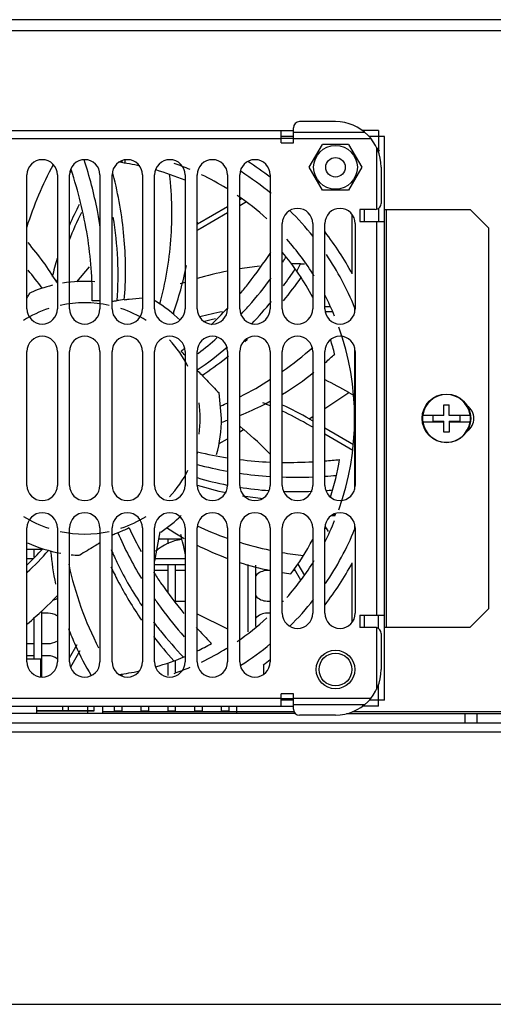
# Model space of a CAD drawing. Header units: millimetres. Extents: x 0 to 1800, y 0 to 1500.
# Tile 5 of 27: x 723 to 801, y 0 to 162. Entities that reach past the tile are written whole.
import ezdxf

# ---------------------------------------------------------------- set-up
doc = ezdxf.new("R2010")
doc.units = ezdxf.units.MM
doc.header["$LTSCALE"] = 99
doc.layers.get('0').update_dxf_attribs({"linetype": 'CONTINUOUS'})
doc.layers.add('00_COMPONENTS', color=7, linetype='CONTINUOUS')

msp = doc.modelspace()

# ---------------------------------------------------------------- linework, layer by layer
at = {"color": 7, "linetype": 'CONTINUOUS'}
msp.add_line((0, 0), (1800, 0), dxfattribs=at)
at = {"layer": '00_COMPONENTS', "color": 3, "linetype": 'CONTINUOUS'}
for p, q in [((515.67, 161.75), (830.07, 161.75)), ((767.7, 141.5), (767.7, 144)), ((774.62, 145), (768.7, 145)), ((699.07, 143.55), (767.7, 143.55)), ((765.7, 141.5), (765.7, 143.55)), ((781.67, 143.55), (779.01, 143.55)), ((782.67, 49.95), (782.67, 142.55)), ((765.7, 141.5), (767.7, 141.5)), ((782.12, 137.5), (782.12, 131.57)), ((723.87, 114.25), (723.87, 136.25)), ((728.87, 136.25), (728.87, 114.25)), ((730.87, 114.25), (730.87, 136.25)), ((735.87, 136.25), (735.87, 114.25)), ((737.87, 114.25), (737.87, 136.25)), ((742.87, 136.25), (742.87, 114.25)), ((744.87, 114.25), (744.87, 136.25)), ((749.87, 136.25), (749.87, 114.25)), ((751.87, 114.25), (751.87, 136.25)), ((756.87, 136.25), (756.87, 114.25)), ((758.87, 114.25), (758.87, 136.25)), ((763.87, 136.25), (763.87, 114.25)), ((781.12, 130.57), (778.62, 130.57)), ((778.62, 130.57), (778.62, 128.57)), ((781.12, 130.57), (781.37, 130.6)), ((782.67, 130.55), (796.77, 130.55)), ((799.77, 127.55), (796.77, 130.55)), ((765.87, 114.25), (765.87, 128.25)), ((770.87, 128.25), (770.87, 114.25)), ((772.87, 114.25), (772.87, 128.25)), ((777.87, 128.25), (777.87, 114.25)), ((778.62, 128.57), (782.67, 128.57)), ((799.77, 127.55), (799.77, 64.95)), ((723.87, 85.25), (723.87, 107.25)), ((728.87, 107.25), (728.87, 85.25)), ((730.87, 85.25), (730.87, 107.25)), ((735.87, 107.25), (735.87, 85.25)), ((737.87, 85.25), (737.87, 107.25)), ((742.87, 107.25), (742.87, 85.25)), ((744.87, 85.25), (744.87, 107.25)), ((749.87, 107.25), (749.87, 85.25)), ((751.87, 85.25), (751.87, 107.25)), ((756.87, 107.25), (756.87, 85.25)), ((758.87, 85.25), (758.87, 107.25)), ((763.87, 107.25), (763.87, 85.25)), ((765.87, 85.25), (765.87, 107.25)), ((770.87, 107.25), (770.87, 85.25)), ((772.87, 85.25), (772.87, 107.25)), ((777.87, 107.25), (777.87, 85.25)), ((774.59, 80.25), (773.9, 80.25)), ((774.2, 80.45), (774.68, 80.45)), ((723.87, 56.25), (723.87, 78.25)), ((728.87, 78.25), (728.87, 56.25)), ((730.87, 56.25), (730.87, 78.25)), ((735.87, 78.25), (735.87, 56.25)), ((737.87, 56.25), (737.87, 78.25)), ((742.87, 78.25), (742.87, 56.25)), ((744.87, 56.25), (744.87, 78.25)), ((749.87, 78.25), (749.87, 56.25)), ((751.87, 56.25), (751.87, 78.25)), ((756.87, 78.25), (756.87, 56.25)), ((758.87, 56.25), (758.87, 78.25)), ((763.87, 78.25), (763.87, 56.25)), ((765.87, 64.25), (765.87, 78.25)), ((770.87, 78.25), (770.87, 64.25)), ((772.87, 64.25), (772.87, 78.25)), ((777.87, 78.25), (777.87, 64.25)), ((723.87, 73.25), (724.86, 73.25)), ((744.87, 72.25), (749.87, 72.25)), ((747.07, 71.25), (744.87, 71.25)), ((749.87, 71.25), (748.27, 71.25)), ((763.87, 71.25), (763.37, 71.25)), ((768.01, 71.25), (767.68, 71.25)), ((748.27, 66.25), (749.87, 66.25)), ((763.37, 66.25), (763.87, 66.25)), ((765.87, 66.25), (766.08, 66.25)), ((799.77, 64.95), (796.77, 61.95)), ((727.37, 64.25), (726.27, 64.25)), ((763.87, 64.25), (763.37, 64.25)), ((778.62, 63.92), (782.67, 63.92)), ((778.62, 63.92), (778.62, 61.92)), ((781.12, 61.92), (778.62, 61.92)), ((781.37, 61.89), (781.12, 61.92)), ((782.67, 61.95), (796.77, 61.95)), ((782.12, 60.92), (782.12, 55)), ((723.87, 59.25), (725.07, 59.25)), ((726.27, 59.25), (727.37, 59.25)), ((725.07, 57.25), (723.87, 57.25)), ((727.37, 57.25), (726.27, 57.25)), ((767.7, 51), (765.7, 51)), ((765.7, 48.95), (765.7, 51)), ((767.7, 48.5), (767.7, 51)), ((699.07, 48.95), (767.7, 48.95)), ((781.67, 48.95), (779.01, 48.95)), ((774.62, 47.5), (768.7, 47.5)), ((797.87, 46.25), (825.87, 46.25)), ((519.67, 44.75), (826.07, 44.75))]:
    msp.add_line(p, q, dxfattribs=at)
at = {"layer": '00_COMPONENTS', "color": 9, "linetype": 'CONTINUOUS'}
for p, q in [((531.87, 159.95), (813.87, 159.95)), ((767.7, 143.27), (779.41, 143.27)), ((701.07, 142.25), (765.7, 142.25)), ((767.7, 142.25), (780.43, 142.25)), ((781.37, 140.76), (781.37, 130.6)), ((731.15, 136.64), (730.97, 136.9)), ((782.97, 130.55), (782.97, 61.95)), ((751.92, 128.19), (751.87, 128.85)), ((781.37, 128.57), (781.37, 63.92)), ((768.26, 120.43), (768.86, 121.64)), ((739.88, 115.75), (739.92, 116.27)), ((748.01, 113.34), (748.01, 113.94)), ((752.68, 103.32), (753.11, 103.61)), ((772.87, 97.87), (776.8, 100.5)), ((770.31, 96.16), (770.87, 96.54)), ((758.87, 94.05), (759.51, 94.41)), ((755.49, 92.12), (756.87, 92.91)), ((772.88, 78.2), (773.11, 78.21)), ((751.87, 64.16), (756.87, 61.7)), ((781.37, 61.89), (781.37, 51.73)), ((765.7, 50.25), (701.07, 50.25)), ((780.43, 50.25), (767.7, 50.25)), ((779.41, 49.22), (767.7, 49.22)), ((767.81, 48.05), (736.37, 48.05)), ((810.27, 48.05), (777.4, 48.05))]:
    msp.add_line(p, q, dxfattribs=at)
at = {"layer": '00_COMPONENTS', "color": 7, "linetype": 'CONTINUOUS'}
for p, q in [((767.7, 142.55), (765.7, 142.55)), ((782.67, 142.55), (780.17, 142.55)), ((781.67, 143.55), (781.67, 140)), ((767.7, 142.25), (765.7, 142.25)), ((770.31, 137.5), (772.47, 141.23)), ((776.78, 141.23), (772.47, 141.23)), ((776.78, 141.23), (778.94, 137.5)), ((739.47, 138.57), (739.47, 138.21)), ((740.02, 138.14), (740.02, 138.71)), ((772.47, 133.76), (770.31, 137.5)), ((778.94, 137.5), (776.78, 133.76)), ((738.07, 136.29), (738.03, 136.45)), ((751.87, 136.25), (751.97, 136.3)), ((776.78, 133.76), (772.47, 133.76)), ((751.92, 128.19), (756.87, 131.05)), ((758.87, 132.21), (759.17, 132.38)), ((759.97, 131.8), (758.87, 131.17)), ((756.87, 130.02), (752.37, 127.41)), ((777.37, 119.99), (777.37, 129.74)), ((779.37, 128.57), (779.37, 130.57)), ((781.67, 130.74), (781.67, 128.57)), ((768.86, 121.64), (769.5, 121.64)), ((732.09, 118.67), (734.15, 121.13)), ((772.87, 114.64), (773.78, 114.64)), ((774.18, 113.74), (772.93, 113.74)), ((777.77, 114.48), (777.77, 113.59)), ((777.77, 107.9), (777.77, 84.59)), ((755.87, 96.25), (755.48, 100.43)), ((776.8, 100.5), (777.57, 100.05)), ((792.42, 98.5), (793.32, 98.5)), ((792.42, 96.7), (792.42, 98.5)), ((793.32, 96.7), (793.32, 98.5)), ((770.31, 96.16), (770.87, 95.84)), ((788.97, 96.8), (792.42, 96.8)), ((788.97, 95.7), (792.42, 95.7)), ((792.42, 96.7), (790.62, 96.7)), ((790.62, 96.7), (790.62, 95.8)), ((790.62, 95.8), (792.42, 95.8)), ((792.42, 94), (792.42, 95.8)), ((793.32, 96.8), (796.78, 96.8)), ((795.12, 96.7), (793.32, 96.7)), ((793.32, 95.8), (795.12, 95.8)), ((793.32, 95.8), (793.32, 94)), ((793.32, 95.7), (796.78, 95.7)), ((795.12, 95.8), (795.12, 96.7)), ((758.87, 94.95), (759.51, 94.41)), ((770.87, 94.8), (769.86, 95.38)), ((772.87, 94.68), (777.57, 91.97)), ((793.32, 94), (792.42, 94)), ((777.46, 90.99), (772.87, 93.64)), ((745.73, 77.64), (744.87, 72.78)), ((773.11, 78.21), (773.43, 77.65)), ((777.77, 78.9), (777.77, 78.01)), ((745.52, 76.45), (749.28, 76.45)), ((747.07, 75.67), (747.07, 76.45)), ((723.87, 74.75), (726.37, 74.75)), ((725.07, 73.46), (725.07, 74.75)), ((726.27, 74.75), (726.27, 74.65)), ((744.96, 73.25), (749.87, 73.25)), ((747.07, 67.68), (747.07, 72.25)), ((748.27, 72.25), (748.27, 66.26)), ((760.27, 61.21), (760.27, 72.25)), ((761.47, 72.14), (761.47, 62.08)), ((768.93, 69.65), (767.86, 71.5)), ((768.43, 72.32), (769.51, 70.45)), ((777.37, 62.75), (777.37, 72.5)), ((725.07, 56.75), (725.07, 63.6)), ((726.27, 64.61), (726.27, 53.76)), ((779.37, 61.92), (779.37, 63.92)), ((781.67, 61.75), (781.67, 63.92)), ((730.87, 56.92), (732.12, 59.09)), ((723.87, 56.75), (726.17, 56.75)), ((726.17, 53.76), (726.17, 56.75)), ((732.58, 58.08), (731.03, 55.4)), ((747.07, 54.01), (747.07, 56.1)), ((748.27, 56.5), (748.27, 54.54)), ((762.75, 55.79), (762.75, 54.17)), ((739.47, 54.26), (739.47, 53.92)), ((781.67, 48.95), (781.67, 52.49)), ((765.7, 50.25), (767.7, 50.25)), ((725.47, 47.75), (725.47, 48.95)), ((729.77, 48.25), (729.77, 48.95)), ((730.67, 48.95), (730.67, 48.25)), ((733.87, 47.75), (733.87, 48.95)), ((734.87, 48.95), (734.87, 48.15)), ((736.37, 47.75), (736.37, 48.95)), ((738.27, 48.15), (738.27, 48.95)), ((739.47, 48.95), (739.47, 48.15)), ((742.67, 48.15), (742.67, 48.95)), ((743.87, 48.95), (743.87, 48.15)), ((747.07, 48.15), (747.07, 48.95)), ((748.27, 48.95), (748.27, 48.15)), ((751.47, 48.15), (751.47, 48.95)), ((752.67, 48.95), (752.67, 48.15)), ((755.87, 48.15), (755.87, 48.95)), ((757.07, 48.95), (757.07, 48.15)), ((758.37, 47.75), (758.37, 48.95)), ((767.7, 49.95), (765.7, 49.95)), ((782.67, 49.95), (780.17, 49.95)), ((768.04, 47.75), (698.73, 47.75)), ((725.47, 48.25), (734.87, 48.25)), ((734.87, 48.15), (725.47, 48.15)), ((739.47, 48.15), (738.27, 48.15)), ((743.87, 48.15), (742.67, 48.15)), ((748.27, 48.15), (747.07, 48.15)), ((752.67, 48.15), (751.47, 48.15)), ((757.07, 48.15), (755.87, 48.15)), ((776.44, 47.75), (825.87, 47.75)), ((795.87, 47.75), (795.87, 46.25)), ((797.87, 47.75), (797.87, 46.25)), ((547.87, 46.25), (797.87, 46.25))]:
    msp.add_line(p, q, dxfattribs=at)
at = {"layer": '00_COMPONENTS', "color": 3, "linetype": 'CONTINUOUS'}
for centre, radius in [((774.62, 137.5), 3.6), ((774.62, 55), 2.7)]:
    msp.add_circle(centre, radius, dxfattribs=at)
at = {"layer": '00_COMPONENTS', "color": 7, "linetype": 'CONTINUOUS'}
for centre, radius in [((774.62, 137.5), 1.6), ((792.87, 96.25), 4), ((774.62, 55), 3.17)]:
    msp.add_circle(centre, radius, dxfattribs=at)
at = {"layer": '00_COMPONENTS', "color": 3, "linetype": 'CONTINUOUS'}
for centre, radius, start, end in [((768.7, 144), 1, 90, 180), ((774.62, 137.5), 7.5, 0, 90), ((726.37, 136.25), 2.5, 0, 180), ((733.37, 136.25), 2.5, 0, 180), ((740.37, 136.25), 2.5, 0, 180), ((747.37, 136.25), 2.5, 0, 180), ((754.37, 136.25), 2.5, 0, 180), ((761.37, 136.25), 2.5, 0, 180), ((781.12, 131.57), 1, 284.4775, 360), ((768.37, 128.25), 2.5, 0, 180), ((775.37, 128.25), 2.5, 0, 180), ((726.37, 114.25), 2.5, 180, 360), ((733.37, 114.25), 2.5, 180, 360), ((740.37, 114.25), 2.5, 180, 360), ((747.37, 114.25), 2.5, 180, 360), ((754.37, 114.25), 2.5, 180, 360), ((761.37, 114.25), 2.5, 180, 360), ((768.37, 114.25), 2.5, 180, 360), ((775.37, 114.25), 2.5, 180, 360), ((726.37, 107.25), 2.5, 0, 180), ((733.37, 107.25), 2.5, 0, 180), ((740.37, 107.25), 2.5, 0, 180), ((747.37, 107.25), 2.5, 0, 180), ((754.37, 107.25), 2.5, 0, 180), ((761.37, 107.25), 2.5, 0, 180), ((768.37, 107.25), 2.5, 0, 180), ((775.37, 107.25), 2.5, 0, 180), ((794.87, 96.25), 2.5, 304.7295, 55.2705), ((726.37, 85.25), 2.5, 180, 360), ((733.37, 85.25), 2.5, 180, 360), ((740.37, 85.25), 2.5, 180, 360), ((747.37, 85.25), 2.5, 180, 360), ((754.37, 85.25), 2.5, 180, 360), ((761.37, 85.25), 2.5, 180, 360), ((768.37, 85.25), 2.5, 180, 360), ((775.37, 85.25), 2.5, 180, 360), ((726.37, 78.25), 2.5, 0, 180), ((733.37, 78.25), 2.5, 0, 180), ((740.37, 78.25), 2.5, 0, 180), ((747.37, 78.25), 2.5, 0, 180), ((754.37, 78.25), 2.5, 0, 180), ((761.37, 78.25), 2.5, 0, 180), ((768.37, 78.25), 2.5, 0, 180), ((775.37, 78.25), 2.5, 0, 180), ((763.37, 68.75), 2.5, 90, 138.3208), ((727.37, 68.75), 2.5, 288.0395, 303.6358), ((763.37, 68.75), 2.5, 221.6792, 270), ((727.37, 61.75), 2.5, 56.3642, 90), ((763.37, 61.75), 2.5, 90, 138.3208), ((768.37, 64.25), 2.5, 180, 360), ((775.37, 64.25), 2.5, 180, 360), ((781.12, 60.92), 1, 0, 75.5225), ((727.37, 61.75), 2.5, 270, 303.6358), ((727.37, 54.75), 2.5, 53.9608, 90), ((726.37, 56.25), 2.5, 180, 360), ((733.37, 56.25), 2.5, 180, 360), ((740.37, 56.25), 2.5, 180, 360), ((747.37, 56.25), 2.5, 180, 360), ((754.37, 56.25), 2.5, 180, 360), ((761.37, 56.25), 2.5, 180, 360), ((774.62, 55), 7.5, 270, 360), ((768.7, 48.5), 1, 180, 270)]:
    msp.add_arc(centre, radius, start, end, dxfattribs=at)
at = {"layer": '00_COMPONENTS', "color": 7, "linetype": 'CONTINUOUS'}
for centre, radius, start, end in [((777.62, 137.5), 5, 32.6109, 39.1084), ((781.86, 109.22), 60.9, 151.8763, 162.3684), ((733.37, 96.25), 42.45, 89.3859, 90.6129), ((733.37, 96.25), 42.45, 77.6418, 82.3998), ((733.37, 96.25), 44.4, 67.0398, 70.6198), ((733.37, 96.25), 50, 52.381, 57.5839), ((733.37, 96.25), 42.45, 67.1246, 74.0166), ((733.37, 96.25), 44.4, 58.2688, 64.3517), ((733.37, 96.25), 48, 50.3288, 57.6124), ((733.37, 96.25), 44.4, 47.5942, 55.6055), ((777.54, 107.73), 50.9, 152.3114, 156.5102), ((777.54, 107.73), 50, 153.4528, 159.1602), ((733.37, 96.25), 48, 38.4737, 45.4337), ((777.37, 84.11), 50.9, 120, 120.0584), ((777.37, 84.11), 50, 120, 120.6763), ((733.37, 96.25), 50, 28.3576, 37.7706), ((686.58, 92.76), 49.5, 31.4964, 40.8218), ((733.37, 96.25), 44.4, 31.744, 41.5082), ((733.37, 96.25), 42.45, 27.8647, 40.0374), ((733.37, 96.25), 48, 22.3316, 34.1036), ((777.54, 107.73), 50.9, 163.0902, 166.625), ((701.35, 130.7), 49.63, 339.6548, 349.1723), ((701.58, 165.73), 77.84, 325.767, 326.5174), ((768.86, 60.74), 60.9, 90, 91.3339), ((768.86, 60.74), 60.9, 101.3664, 106.2179), ((768.86, 60.74), 60.9, 96.3421, 99.4528), ((710.26, 159.01), 69.24, 323.6946, 326.5063), ((733.37, 96.25), 22.5, 103.6847, 113.5786), ((777.54, 107.73), 50, 166.9095, 167.4358), ((685.08, 91.82), 51.27, 31.3078, 31.5263), ((733.37, 96.25), 22.5, 85.8058, 99.2875), ((768.86, 60.74), 60.9, 108.1833, 108.9509), ((711.14, 160.51), 70.96, 320.7074, 324.58), ((733.37, 96.25), 44.4, 22.2008, 27.2229), ((733.37, 96.25), 19, 77.7715, 102.2285), ((735.16, 96.31), 19.27, 87.8722, 91.6636), ((741.76, 97.21), 18.64, 95.8004, 99.5022), ((733.37, 96.25), 22.5, 45.852, 59.0399), ((716.97, 153.74), 60.7, 316.2829, 320.9187), ((733.37, 96.25), 19, 108.1744, 122.0736), ((733.37, 96.25), 19, 57.9264, 71.8256), ((765.41, 63.74), 50.9, 100.6104, 104.9317), ((709.92, 157.48), 63.73, 313.9632, 317.3746), ((765.41, 63.74), 50, 102.1778, 104.3114), ((733.37, 96.25), 44.4, 340.2615, 19.7385), ((733.37, 96.25), 19, 26.622, 42.781), ((715.21, 154.16), 59.91, 308.0205, 311.7586), ((718.4, 153.98), 61.19, 312.4661, 312.9835), ((733.37, 96.25), 42.45, 14.434, 17.739), ((712.86, 154.23), 59.35, 307.8135, 308.5288), ((734.55, 94.9), 19.26, 37.2597, 40.2361), ((721.82, 148.66), 53.67, 304.0676, 310.7649), ((715.65, 153.61), 59.21, 307.8362, 308.0162), ((738.99, 143.85), 51.29, 311.5302, 313.7923), ((720.28, 151.75), 58.27, 304.2997, 309.1058), ((739.33, 90.26), 18.68, 44.3741, 47.8086), ((740.88, 141.55), 48.31, 301.1595, 308.6551), ((746.35, 47.76), 60.9, 60, 64.1438), ((733.37, 96.25), 19, 352.1912, 7.8088), ((744.86, 52.08), 50, 67.6272, 69.1117), ((740.98, 141.42), 48.15, 296.9337, 298.5187), ((792.87, 96.25), 3.92, 8.0606, 171.9394), ((740.63, 142.13), 48.94, 292.0072, 296.918), ((744.86, 52.08), 50.9, 60, 65.6086), ((744.86, 52.08), 50, 60, 65.1349), ((733.37, 96.25), 22.5, 344.6498, 360), ((739.86, 144.15), 51.1, 288.2573, 289.4963), ((792.87, 96.25), 3.94, 171.9805, 188.0195), ((792.87, 96.25), 3.92, 188.0606, 351.9394), ((792.87, 96.25), 3.94, 351.9805, 8.0195), ((720.37, 47.76), 60.9, 44.3561, 50), ((733.09, 94.48), 19.23, 347.7863, 348.8088), ((766.08, 149.14), 60.08, 256.3918, 261.1451), ((766.71, 153.56), 64.55, 263.0004, 267.4802), ((766.94, 160.49), 71.47, 269.1395, 273.1615), ((766.5, 168.18), 79.18, 274.627, 276.3688), ((733.37, 96.25), 42.45, 342.2608, 350.8399), ((733.37, 96.25), 19, 317.219, 333.378), ((767.23, 146.11), 59.45, 255.0188, 259.9199), ((767.16, 138.03), 53.74, 253.4503, 258.9057), ((767.88, 150.08), 63.48, 261.8121, 266.3764), ((768.22, 156.55), 69.96, 268.071, 272.1791), ((767.93, 163.82), 77.23, 273.68, 275.0917), ((768.64, 141.21), 58.4, 253.3215, 258.137), ((767.82, 141.74), 57.5, 261.0176, 265.9285), ((768.2, 148.29), 64.07, 268.0292, 272.2866), ((767.89, 155.39), 71.18, 274.1271, 275.0564), ((769.26, 144.48), 61.73, 260.7537, 263.9122), ((733.37, 96.25), 19, 237.9264, 251.8256), ((733.37, 96.25), 19, 288.1744, 302.0736), ((733.37, 96.25), 22.5, 303.8566, 314.8957), ((733.37, 96.25), 44.4, 332.7771, 337.7992), ((733.37, 96.25), 19, 257.7715, 282.2285), ((731.77, 95.46), 19.32, 291.3662, 297.3731), ((795.02, 103.6), 59.97, 204.9615, 209.1601), ((774.66, 120.71), 50.71, 236.8239, 239.5875), ((720.37, 47.76), 60.9, 30, 30.3551), ((733.37, 96.25), 48, 325.5733, 337.6684), ((793.88, 101.05), 59.9, 203.1838, 211.3073), ((750.42, 68.24), 8.2, 97.7641, 131.435), ((774.2, 119.94), 49.81, 239.5934, 240.6032), ((700.87, 64.21), 50, 11.3132, 15.03), ((733.37, 96.25), 42.45, 323.0054, 332.0586), ((689.38, 108.38), 50.9, 312.6821, 318.3469), ((689.38, 108.38), 50, 313.6798, 317.8645), ((733.37, 96.25), 22.5, 245.3183, 259.8984), ((777.67, 79.16), 50.14, 185.3858, 191.6711), ((773.46, 118.54), 48.23, 243.2256, 249.872), ((733.37, 96.25), 22.5, 264.2496, 267.8643), ((733.37, 96.25), 44.4, 318.4918, 328.256), ((773.59, 119.01), 48.72, 252.3441, 258.4343), ((733.37, 96.25), 50, 322.2294, 331.6424), ((774.12, 121.72), 51.47, 260.756, 262.3615), ((684.89, 109.25), 60.9, 309.8819, 316.334), ((733.37, 96.25), 48, 314.6058, 321.6761), ((733.37, 96.25), 44.4, 304.3945, 312.4058), ((776.04, 78.92), 48.5, 200.7492, 204.3022), ((809.54, 114.5), 78.17, 222.2976, 224.9524), ((800.75, 103.44), 70.67, 217.4988, 221.7298), ((777.34, 79.51), 49.92, 204.3117, 210.7452), ((733.37, 96.25), 42.45, 295.837, 299.4113), ((733.37, 96.25), 44.4, 295.6483, 301.7312), ((733.37, 96.25), 48, 302.367, 309.5663), ((733.37, 96.25), 42.45, 285.9073, 292.8674), ((733.37, 96.25), 50, 305.9827, 307.6007), ((733.37, 96.25), 44.4, 289.3802, 292.9602), ((733.37, 96.25), 42.45, 277.5125, 282.2318)]:
    msp.add_arc(centre, radius, start, end, dxfattribs=at)
at = {"layer": '00_COMPONENTS', "color": 9, "linetype": 'CONTINUOUS'}
for centre, radius, start, end in [((680.66, 84.23), 56.61, 36.1573, 39.9603), ((733.15, 150.4), 56.81, 305.2329, 311.5973), ((733.77, 149.54), 55.74, 296.88, 302.7613), ((733.26, 150.61), 56.93, 293.303, 294.5574), ((775.89, 130.4), 57.12, 241.8752, 242.1484), ((775.3, 129.18), 55.77, 245.1308, 250.6525), ((775.46, 129.75), 56.35, 252.8842, 258.0858), ((776.03, 132.63), 59.3, 260.1024, 263.532), ((785.37, 84.04), 55.88, 192.1456, 207.1573)]:
    msp.add_arc(centre, radius, start, end, dxfattribs=at)
at = {"layer": '00_COMPONENTS', "color": 7, "linetype": 'CONTINUOUS'}
for points, knots in [([(735.93, 127.68), (735.79, 128.6), (735.13, 132.32), (734.16, 135.98), (733.28, 138.7)], [0, 0, 0, 0, 0.2446, 1, 1, 1, 1]), ([(734.6, 115.58), (734.65, 119.14), (734.08, 126.46), (732.3, 133.57), (731.14, 137.12)], [0, 0, 0, 0, 0.48778, 1, 1, 1, 1]), ([(739.92, 116.27), (740.17, 119.56), (740.09, 126.32), (738.91, 132.97), (738.07, 136.29)], [0, 0, 0, 0, 0.490929, 1, 1, 1, 1]), ([(738.69, 115.59), (738.87, 117.85), (738.94, 122.46), (738.44, 127.04), (738.05, 129.33)], [0, 0, 0, 0, 0.494339, 1, 1, 1, 1]), ([(758.99, 116.79), (759.43, 117.32), (761.18, 119.49), (762.81, 121.76), (763.96, 123.52)], [0, 0, 0, 0, 0.245759, 1, 1, 1, 1]), ([(759.06, 113.32), (759.5, 113.79), (761.25, 115.71), (762.89, 117.73), (764.06, 119.3)], [0, 0, 0, 0, 0.246497, 1, 1, 1, 1]), ([(723.88, 116.08), (723.92, 116.15), (724.09, 116.41), (724.25, 116.67), (724.37, 116.87)], [0, 0, 0, 0, 0.255665, 1, 1, 1, 1]), ([(737.88, 115.51), (737.96, 115.52), (738.22, 115.53), (738.49, 115.56), (738.69, 115.59)], [0, 0, 0, 0, 0.269589, 1, 1, 1, 1]), ([(739.88, 115.75), (740.14, 115.78), (741.14, 115.87), (742.15, 115.95), (742.88, 116.03)], [0, 0, 0, 0, 0.263955, 1, 1, 1, 1]), ([(752.68, 103.32), (752.93, 103.06), (753.86, 102.09), (754.78, 101.12), (755.48, 100.43)], [0, 0, 0, 0, 0.270024, 1, 1, 1, 1]), ([(738.81, 77.46), (738.73, 77.43), (738.41, 77.29), (738.09, 77.14), (737.86, 77.03)], [0, 0, 0, 0, 0.260858, 1, 1, 1, 1]), ([(735.87, 75.79), (735.57, 75.6), (734.46, 74.94), (733.33, 74.28), (732.54, 73.76)], [0, 0, 0, 0, 0.269576, 1, 1, 1, 1]), ([(737.72, 74.7), (738.06, 73.9), (739.53, 70.7), (741.31, 67.64), (742.79, 65.45)], [0, 0, 0, 0, 0.247048, 1, 1, 1, 1]), ([(737.67, 71.88), (738.02, 71.12), (739.52, 68.1), (741.28, 65.21), (742.72, 63.11)], [0, 0, 0, 0, 0.247129, 1, 1, 1, 1]), ([(744.7, 70.98), (745.08, 70.4), (746.63, 68.07), (748.33, 65.84), (749.69, 64.22)], [0, 0, 0, 0, 0.246375, 1, 1, 1, 1]), ([(744.81, 66.66), (745.19, 66.12), (746.73, 63.96), (748.41, 61.89), (749.73, 60.38)], [0, 0, 0, 0, 0.246301, 1, 1, 1, 1]), ([(744.67, 62.83), (745.04, 62.33), (746.61, 60.33), (748.29, 58.41), (749.61, 57.02)], [0, 0, 0, 0, 0.245732, 1, 1, 1, 1])]:
    msp.add_open_spline(points, degree=3, knots=knots, dxfattribs=at)
at = {"layer": '00_COMPONENTS', "color": 9, "linetype": 'CONTINUOUS'}
msp.add_open_spline([(745.72, 115.05), (746.66, 118.48), (747.89, 125.57), (747.74, 132.76), (747.34, 136.33)], degree=3, knots=[0, 0, 0, 0, 0.497438, 1, 1, 1, 1], dxfattribs=at)

doc.saveas('drawing.dxf')
